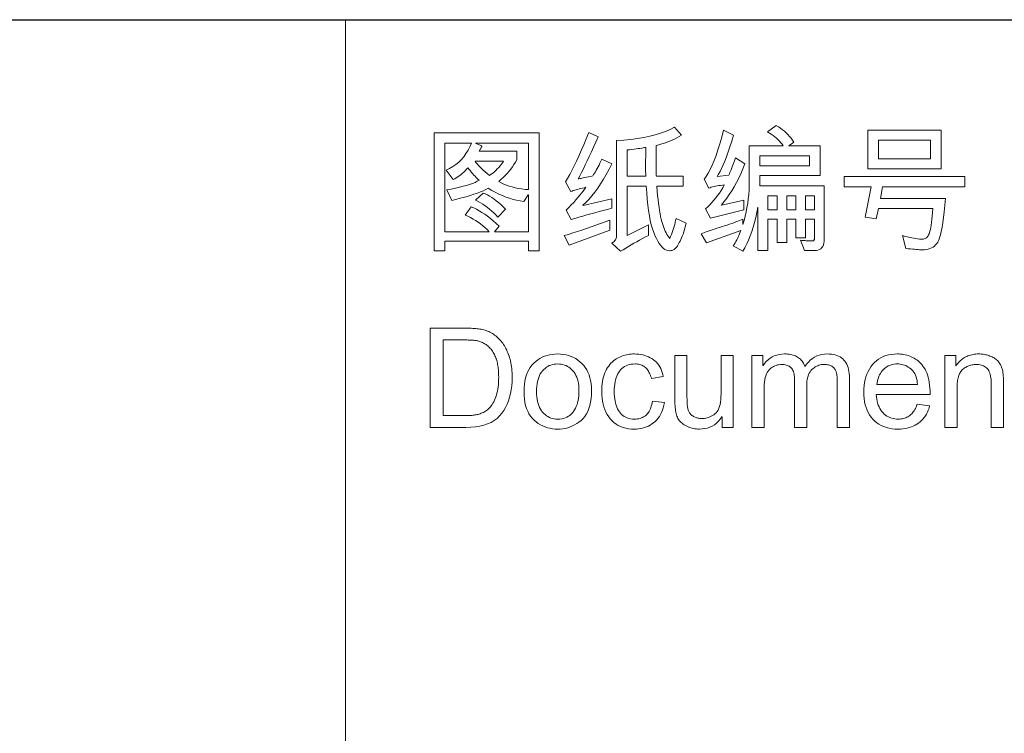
# Model space of a CAD drawing. Header units: millimetres. Extents: x 2556 to 2984, y -1556 to -1254.
# Tile 28 of 53: x 2832 to 2854, y -1510 to -1494. Entities that reach past the tile are written whole.
import ezdxf

# ---------------------------------------------------------------- set-up
doc = ezdxf.new("R2010")
doc.units = ezdxf.units.MM

msp = doc.modelspace()

# ---------------------------------------------------------------- linework, layer by layer
at = {"color": 7, "lineweight": 25}
msp.add_line((2756.597, -1494.144), (2969.717, -1494.144), dxfattribs=at)
at = {"color": 7, "lineweight": 13}
msp.add_line((2839.397, -1494.144), (2839.397, -1541.664), dxfattribs=at)
for points in [[(2849.817, -1498.917), (2849.815, -1498.964), (2849.808, -1499.007), (2849.797, -1499.044), (2849.782, -1499.077), (2849.763, -1499.105), (2849.739, -1499.127), (2849.711, -1499.145), (2849.678, -1499.157), (2849.641, -1499.165), (2849.6, -1499.167), (2849.385, -1499.167), (2849.298, -1498.945), (2849.33, -1498.947), (2849.36, -1498.95), (2849.39, -1498.952), (2849.417, -1498.954), (2849.444, -1498.956), (2849.469, -1498.957), (2849.493, -1498.958), (2849.516, -1498.959), (2849.537, -1498.959), (2849.558, -1498.959), (2849.566, -1498.959), (2849.574, -1498.957), (2849.581, -1498.954), (2849.587, -1498.95), (2849.592, -1498.944), (2849.596, -1498.938), (2849.599, -1498.93), (2849.601, -1498.921), (2849.603, -1498.91), (2849.603, -1498.899), (2849.603, -1498.488), (2849.407, -1498.488), (2849.407, -1498.893), (2849.195, -1498.893), (2849.195, -1498.488), (2849.005, -1498.488), (2849.005, -1498.995), (2848.791, -1498.995), (2848.791, -1498.488), (2848.587, -1498.488), (2848.587, -1499.17), (2848.368, -1499.17), (2848.368, -1498.223), (2848.348, -1498.338), (2848.325, -1498.45), (2848.3, -1498.557), (2848.272, -1498.659), (2848.241, -1498.757), (2848.207, -1498.851), (2848.171, -1498.94), (2848.132, -1499.025), (2848.09, -1499.106), (2848.046, -1499.182), (2847.838, -1499.064), (2847.857, -1499.033), (2847.876, -1499.002), (2847.894, -1498.97), (2847.911, -1498.938), (2847.928, -1498.905), (2847.944, -1498.872), (2847.959, -1498.838), (2847.973, -1498.803), (2847.987, -1498.768), (2848, -1498.733), (2847.252, -1499.001), (2847.138, -1498.802), (2847.172, -1498.789), (2847.209, -1498.776), (2847.248, -1498.762), (2847.29, -1498.747), (2847.334, -1498.732), (2847.381, -1498.717), (2847.43, -1498.7), (2847.481, -1498.683), (2847.535, -1498.666), (2847.592, -1498.648), (2847.649, -1498.63), (2847.703, -1498.612), (2847.754, -1498.595), (2847.803, -1498.578), (2847.85, -1498.562), (2847.894, -1498.546), (2847.936, -1498.531), (2847.975, -1498.516), (2848.012, -1498.502), (2848.046, -1498.488), (2848.046, -1498.603), (2848.072, -1498.511), (2848.096, -1498.419), (2848.116, -1498.326), (2848.134, -1498.232), (2848.15, -1498.137), (2848.162, -1498.041), (2848.172, -1497.945), (2848.179, -1497.847), (2848.183, -1497.749), (2848.184, -1497.65), (2848.184, -1496.892), (2848.921, -1496.892), (2848.897, -1496.856), (2848.87, -1496.822), (2848.841, -1496.788), (2848.81, -1496.756), (2848.777, -1496.725), (2848.742, -1496.695), (2848.704, -1496.666), (2848.664, -1496.639), (2848.622, -1496.612), (2848.578, -1496.587), (2848.771, -1496.449), (2848.819, -1496.478), (2848.866, -1496.508), (2848.91, -1496.54), (2848.951, -1496.573), (2848.99, -1496.609), (2849.027, -1496.645), (2849.062, -1496.684), (2849.094, -1496.724), (2849.123, -1496.765), (2849.151, -1496.808), (2849.042, -1496.892), (2849.727, -1496.892), (2849.727, -1497.538), (2848.414, -1497.538), (2848.414, -1497.759), (2849.817, -1497.759)], [(2843.614, -1499.173), (2843.384, -1499.173), (2843.384, -1498.965), (2841.558, -1498.965), (2841.558, -1499.173), (2841.332, -1499.173), (2841.332, -1496.608), (2843.614, -1496.608)], [(2845.198, -1498.249), (2845.103, -1498.273), (2845.009, -1498.297), (2844.917, -1498.321), (2844.825, -1498.345), (2844.736, -1498.369), (2844.648, -1498.394), (2844.561, -1498.419), (2844.475, -1498.443), (2844.391, -1498.469), (2844.308, -1498.494), (2844.199, -1498.292), (2844.258, -1498.232), (2844.313, -1498.174), (2844.365, -1498.119), (2844.414, -1498.065), (2844.458, -1498.014), (2844.5, -1497.965), (2844.538, -1497.918), (2844.572, -1497.874), (2844.603, -1497.831), (2844.63, -1497.791), (2844.592, -1497.8), (2844.555, -1497.809), (2844.519, -1497.818), (2844.484, -1497.828), (2844.45, -1497.837), (2844.418, -1497.846), (2844.387, -1497.855), (2844.357, -1497.864), (2844.329, -1497.873), (2844.302, -1497.882), (2844.187, -1497.673), (2844.233, -1497.598), (2844.279, -1497.515), (2844.327, -1497.425), (2844.376, -1497.328), (2844.426, -1497.224), (2844.478, -1497.113), (2844.53, -1496.994), (2844.584, -1496.869), (2844.638, -1496.736), (2844.694, -1496.596), (2844.899, -1496.69), (2844.848, -1496.807), (2844.799, -1496.918), (2844.751, -1497.023), (2844.705, -1497.123), (2844.66, -1497.217), (2844.617, -1497.306), (2844.576, -1497.389), (2844.536, -1497.467), (2844.498, -1497.54), (2844.461, -1497.607), (2844.476, -1497.605), (2844.495, -1497.601), (2844.517, -1497.597), (2844.544, -1497.592), (2844.573, -1497.587), (2844.607, -1497.58), (2844.644, -1497.572), (2844.685, -1497.563), (2844.73, -1497.554), (2844.778, -1497.543), (2844.797, -1497.515), (2844.816, -1497.484), (2844.836, -1497.452), (2844.855, -1497.418), (2844.875, -1497.383), (2844.896, -1497.346), (2844.916, -1497.307), (2844.937, -1497.267), (2844.958, -1497.225), (2844.98, -1497.181), (2845.195, -1497.278), (2845.134, -1497.398), (2845.073, -1497.511), (2845.011, -1497.618), (2844.949, -1497.718), (2844.887, -1497.812), (2844.824, -1497.899), (2844.76, -1497.98), (2844.696, -1498.054), (2844.632, -1498.122), (2844.567, -1498.183), (2844.573, -1498.19), (2845.198, -1498.044)], [(2846.811, -1498.57), (2846.764, -1498.763), (2846.746, -1498.81), (2846.728, -1498.853), (2846.711, -1498.894), (2846.694, -1498.931), (2846.679, -1498.965), (2846.663, -1498.996), (2846.648, -1499.024), (2846.634, -1499.048), (2846.621, -1499.07), (2846.608, -1499.088), (2846.595, -1499.104), (2846.581, -1499.119), (2846.567, -1499.132), (2846.552, -1499.143), (2846.536, -1499.152), (2846.52, -1499.159), (2846.503, -1499.165), (2846.486, -1499.17), (2846.467, -1499.172), (2846.449, -1499.173), (2846.416, -1499.17), (2846.383, -1499.16), (2846.35, -1499.143), (2846.318, -1499.12), (2846.287, -1499.091), (2846.255, -1499.054), (2846.224, -1499.012), (2846.194, -1498.962), (2846.163, -1498.906), (2846.133, -1498.844), (2846.105, -1498.774), (2846.078, -1498.695), (2846.054, -1498.609), (2846.032, -1498.514), (2846.011, -1498.411), (2845.993, -1498.299), (2845.978, -1498.179), (2845.964, -1498.051), (2845.953, -1497.915), (2845.943, -1497.77), (2845.529, -1497.77), (2845.529, -1498.844), (2845.99, -1498.609), (2845.99, -1498.839), (2845.925, -1498.873), (2845.862, -1498.907), (2845.799, -1498.941), (2845.737, -1498.975), (2845.675, -1499.01), (2845.615, -1499.045), (2845.556, -1499.079), (2845.498, -1499.114), (2845.441, -1499.15), (2845.385, -1499.185), (2845.192, -1499.008), (2845.212, -1498.996), (2845.231, -1498.982), (2845.247, -1498.968), (2845.261, -1498.952), (2845.273, -1498.935), (2845.282, -1498.918), (2845.29, -1498.899), (2845.295, -1498.879), (2845.298, -1498.858), (2845.299, -1498.836), (2845.299, -1496.774), (2845.457, -1496.763), (2845.608, -1496.748), (2845.751, -1496.728), (2845.888, -1496.705), (2846.018, -1496.678), (2846.14, -1496.647), (2846.256, -1496.612), (2846.365, -1496.574), (2846.466, -1496.531), (2846.561, -1496.484), (2846.712, -1496.659), (2846.663, -1496.688), (2846.612, -1496.716), (2846.56, -1496.742), (2846.507, -1496.766), (2846.452, -1496.789), (2846.396, -1496.81), (2846.338, -1496.83), (2846.279, -1496.848), (2846.219, -1496.865), (2846.157, -1496.88), (2846.157, -1496.996), (2846.157, -1497.101), (2846.157, -1497.196), (2846.158, -1497.279), (2846.158, -1497.351), (2846.159, -1497.413), (2846.16, -1497.463), (2846.161, -1497.503), (2846.162, -1497.532), (2846.163, -1497.549), (2846.748, -1497.549), (2846.748, -1497.77), (2846.172, -1497.77), (2846.181, -1497.873), (2846.191, -1497.97), (2846.201, -1498.061), (2846.211, -1498.146), (2846.222, -1498.225), (2846.233, -1498.299), (2846.245, -1498.367), (2846.257, -1498.429), (2846.269, -1498.485), (2846.282, -1498.535), (2846.296, -1498.581), (2846.31, -1498.626), (2846.325, -1498.668), (2846.341, -1498.709), (2846.357, -1498.747), (2846.375, -1498.783), (2846.393, -1498.817), (2846.412, -1498.85), (2846.432, -1498.88), (2846.453, -1498.908), (2846.472, -1498.864), (2846.491, -1498.82), (2846.508, -1498.776), (2846.523, -1498.732), (2846.538, -1498.688), (2846.551, -1498.644), (2846.563, -1498.601), (2846.574, -1498.557), (2846.583, -1498.514), (2846.592, -1498.47)], [(2848.091, -1497.284), (2848.048, -1497.391), (2848.003, -1497.495), (2847.956, -1497.594), (2847.908, -1497.688), (2847.857, -1497.779), (2847.805, -1497.866), (2847.751, -1497.948), (2847.695, -1498.027), (2847.638, -1498.101), (2847.579, -1498.171), (2847.585, -1498.177), (2848.066, -1498.075), (2848.066, -1498.283), (2847.34, -1498.464), (2847.234, -1498.26), (2847.281, -1498.216), (2847.327, -1498.171), (2847.372, -1498.124), (2847.415, -1498.074), (2847.456, -1498.023), (2847.496, -1497.97), (2847.535, -1497.916), (2847.572, -1497.859), (2847.608, -1497.8), (2847.642, -1497.739), (2847.6, -1497.744), (2847.56, -1497.75), (2847.522, -1497.756), (2847.486, -1497.762), (2847.451, -1497.769), (2847.419, -1497.776), (2847.388, -1497.783), (2847.359, -1497.791), (2847.332, -1497.8), (2847.306, -1497.809), (2847.202, -1497.616), (2847.246, -1497.555), (2847.291, -1497.485), (2847.334, -1497.404), (2847.378, -1497.313), (2847.42, -1497.212), (2847.463, -1497.1), (2847.504, -1496.978), (2847.545, -1496.846), (2847.586, -1496.703), (2847.626, -1496.55), (2847.844, -1496.654), (2847.803, -1496.785), (2847.764, -1496.908), (2847.725, -1497.021), (2847.688, -1497.125), (2847.652, -1497.22), (2847.617, -1497.306), (2847.583, -1497.382), (2847.55, -1497.449), (2847.518, -1497.507), (2847.487, -1497.555), (2847.741, -1497.529), (2847.747, -1497.515), (2847.755, -1497.497), (2847.765, -1497.473), (2847.777, -1497.443), (2847.79, -1497.409), (2847.805, -1497.369), (2847.822, -1497.323), (2847.84, -1497.272), (2847.86, -1497.216), (2847.882, -1497.154)], [(2852.358, -1497.393), (2850.764, -1497.393), (2850.764, -1496.547), (2852.358, -1496.547)], [(2843.384, -1498.758), (2843.384, -1497.955), (2843.378, -1497.955), (2843.278, -1498.102), (2843.201, -1498.089), (2843.123, -1498.073), (2843.046, -1498.054), (2842.969, -1498.03), (2842.891, -1498.003), (2842.814, -1497.972), (2842.736, -1497.938), (2842.658, -1497.9), (2842.581, -1497.858), (2842.503, -1497.813), (2842.455, -1497.839), (2842.4, -1497.865), (2842.338, -1497.891), (2842.269, -1497.918), (2842.194, -1497.944), (2842.112, -1497.971), (2842.023, -1497.998), (2841.927, -1498.024), (2841.824, -1498.051), (2841.715, -1498.078), (2841.604, -1497.848), (2841.701, -1497.83), (2841.792, -1497.81), (2841.878, -1497.791), (2841.957, -1497.77), (2842.031, -1497.749), (2842.099, -1497.728), (2842.161, -1497.706), (2842.218, -1497.684), (2842.268, -1497.661), (2842.313, -1497.638), (2842.29, -1497.619), (2842.267, -1497.599), (2842.243, -1497.576), (2842.219, -1497.552), (2842.194, -1497.525), (2842.169, -1497.497), (2842.144, -1497.467), (2842.118, -1497.435), (2842.092, -1497.401), (2842.065, -1497.365), (2842.035, -1497.4), (2842.004, -1497.433), (2841.973, -1497.464), (2841.942, -1497.492), (2841.909, -1497.519), (2841.877, -1497.544), (2841.844, -1497.566), (2841.811, -1497.587), (2841.777, -1497.605), (2841.743, -1497.622), (2841.591, -1497.42), (2841.666, -1497.383), (2841.736, -1497.342), (2841.802, -1497.295), (2841.864, -1497.244), (2841.921, -1497.187), (2841.974, -1497.126), (2842.022, -1497.059), (2842.066, -1496.987), (2842.105, -1496.911), (2842.14, -1496.829), (2841.561, -1496.829), (2841.561, -1498.758), (2842.524, -1498.758), (2842.479, -1498.712), (2842.433, -1498.669), (2842.385, -1498.628), (2842.335, -1498.589), (2842.284, -1498.551), (2842.231, -1498.516), (2842.176, -1498.483), (2842.12, -1498.452), (2842.062, -1498.422), (2842.002, -1498.395), (2842.132, -1498.217), (2842.19, -1498.241), (2842.249, -1498.269), (2842.309, -1498.301), (2842.369, -1498.337), (2842.43, -1498.377), (2842.491, -1498.421), (2842.553, -1498.469), (2842.615, -1498.521), (2842.678, -1498.577), (2842.742, -1498.637), (2842.644, -1498.758)], [(2843.384, -1497.843), (2843.384, -1496.829), (2842.238, -1496.829), (2842.238, -1496.835), (2842.37, -1496.892), (2842.366, -1496.901), (2842.361, -1496.911), (2842.356, -1496.921), (2842.351, -1496.931), (2842.345, -1496.942), (2842.339, -1496.954), (2842.332, -1496.966), (2842.325, -1496.978), (2842.318, -1496.991), (2842.31, -1497.004), (2843.128, -1497.004), (2843.128, -1497.191), (2843.097, -1497.245), (2843.065, -1497.297), (2843.031, -1497.348), (2842.994, -1497.398), (2842.956, -1497.446), (2842.915, -1497.492), (2842.873, -1497.538), (2842.828, -1497.581), (2842.782, -1497.623), (2842.733, -1497.664), (2842.786, -1497.693), (2842.842, -1497.72), (2842.901, -1497.744), (2842.962, -1497.766), (2843.026, -1497.785), (2843.092, -1497.801), (2843.161, -1497.815), (2843.233, -1497.827), (2843.307, -1497.836)], [(2852.129, -1497.172), (2852.129, -1496.768), (2850.994, -1496.768), (2850.994, -1497.172)], [(2845.937, -1496.925), (2845.909, -1496.929), (2845.878, -1496.934), (2845.844, -1496.939), (2845.807, -1496.944), (2845.768, -1496.949), (2845.725, -1496.955), (2845.68, -1496.961), (2845.633, -1496.967), (2845.582, -1496.973), (2845.529, -1496.979), (2845.529, -1497.549), (2845.933, -1497.549), (2845.932, -1497.528), (2845.931, -1497.507), (2845.931, -1497.485), (2845.93, -1497.462), (2845.93, -1497.44), (2845.929, -1497.416), (2845.929, -1497.393), (2845.929, -1497.369), (2845.929, -1497.344), (2845.929, -1497.32), (2845.929, -1497.289), (2845.929, -1497.256), (2845.929, -1497.221), (2845.93, -1497.185), (2845.931, -1497.146), (2845.932, -1497.106), (2845.933, -1497.064), (2845.934, -1497.019), (2845.936, -1496.973)], [(2849.497, -1497.324), (2849.497, -1497.106), (2848.414, -1497.106), (2848.414, -1497.324)], [(2842.84, -1497.224), (2842.219, -1497.224), (2842.232, -1497.244), (2842.25, -1497.266), (2842.272, -1497.291), (2842.297, -1497.319), (2842.326, -1497.349), (2842.36, -1497.381), (2842.397, -1497.416), (2842.438, -1497.453), (2842.483, -1497.493), (2842.532, -1497.535), (2842.569, -1497.508), (2842.605, -1497.481), (2842.639, -1497.452), (2842.671, -1497.423), (2842.703, -1497.392), (2842.733, -1497.36), (2842.762, -1497.328), (2842.789, -1497.294), (2842.815, -1497.259)], [(2852.874, -1497.779), (2851.084, -1497.779), (2851.037, -1498.033), (2852.451, -1498.033), (2852.439, -1498.183), (2852.425, -1498.322), (2852.411, -1498.447), (2852.396, -1498.561), (2852.38, -1498.662), (2852.363, -1498.751), (2852.345, -1498.828), (2852.326, -1498.892), (2852.307, -1498.944), (2852.286, -1498.984), (2852.264, -1499.015), (2852.239, -1499.044), (2852.212, -1499.069), (2852.183, -1499.091), (2852.151, -1499.109), (2852.116, -1499.124), (2852.079, -1499.136), (2852.04, -1499.144), (2851.998, -1499.149), (2851.953, -1499.151), (2851.935, -1499.151), (2851.912, -1499.15), (2851.886, -1499.149), (2851.855, -1499.147), (2851.821, -1499.144), (2851.782, -1499.141), (2851.74, -1499.138), (2851.693, -1499.134), (2851.642, -1499.129), (2851.588, -1499.124), (2851.522, -1498.844), (2851.574, -1498.859), (2851.624, -1498.872), (2851.673, -1498.883), (2851.719, -1498.893), (2851.764, -1498.901), (2851.806, -1498.908), (2851.847, -1498.913), (2851.885, -1498.917), (2851.922, -1498.919), (2851.956, -1498.92), (2851.975, -1498.918), (2851.992, -1498.915), (2852.008, -1498.909), (2852.024, -1498.902), (2852.039, -1498.891), (2852.052, -1498.879), (2852.065, -1498.864), (2852.076, -1498.847), (2852.087, -1498.828), (2852.097, -1498.807), (2852.106, -1498.781), (2852.115, -1498.749), (2852.124, -1498.71), (2852.132, -1498.664), (2852.14, -1498.612), (2852.148, -1498.554), (2852.156, -1498.488), (2852.163, -1498.417), (2852.17, -1498.338), (2852.177, -1498.254), (2850.997, -1498.254), (2850.943, -1498.479), (2850.704, -1498.441), (2850.836, -1497.779), (2850.249, -1497.779), (2850.249, -1497.558), (2852.874, -1497.558)], [(2842.883, -1498.271), (2842.711, -1498.441), (2842.669, -1498.394), (2842.626, -1498.35), (2842.582, -1498.308), (2842.536, -1498.268), (2842.489, -1498.23), (2842.441, -1498.195), (2842.391, -1498.161), (2842.339, -1498.131), (2842.286, -1498.102), (2842.232, -1498.075), (2842.397, -1497.918), (2842.442, -1497.936), (2842.487, -1497.957), (2842.534, -1497.983), (2842.581, -1498.012), (2842.63, -1498.046), (2842.679, -1498.083), (2842.729, -1498.124), (2842.779, -1498.169), (2842.831, -1498.218)], [(2848.791, -1498.28), (2848.791, -1497.978), (2848.587, -1497.978), (2848.587, -1498.28)], [(2849.195, -1498.28), (2849.195, -1497.978), (2849.005, -1497.978), (2849.005, -1498.28)], [(2849.603, -1498.28), (2849.603, -1497.978), (2849.407, -1497.978), (2849.407, -1498.28)], [(2845.152, -1498.727), (2844.268, -1499.052), (2844.156, -1498.844), (2844.252, -1498.816), (2844.349, -1498.786), (2844.447, -1498.754), (2844.545, -1498.722), (2844.644, -1498.689), (2844.744, -1498.654), (2844.845, -1498.618), (2844.947, -1498.581), (2845.049, -1498.543), (2845.152, -1498.504)], [(2841.242, -1500.857), (2841.987, -1500.857), (2842.026, -1500.857), (2842.063, -1500.858), (2842.1, -1500.859), (2842.135, -1500.86), (2842.17, -1500.862), (2842.203, -1500.864), (2842.235, -1500.867), (2842.266, -1500.87), (2842.296, -1500.873), (2842.325, -1500.877), (2842.353, -1500.882), (2842.381, -1500.887), (2842.408, -1500.894), (2842.436, -1500.902), (2842.463, -1500.911), (2842.49, -1500.922), (2842.516, -1500.933), (2842.543, -1500.946), (2842.569, -1500.959), (2842.595, -1500.974), (2842.62, -1500.99), (2842.645, -1501.008), (2842.669, -1501.026), (2842.693, -1501.045), (2842.716, -1501.066), (2842.738, -1501.088), (2842.76, -1501.111), (2842.781, -1501.135), (2842.801, -1501.161), (2842.82, -1501.187), (2842.839, -1501.215), (2842.857, -1501.243), (2842.875, -1501.272), (2842.891, -1501.302), (2842.907, -1501.333), (2842.921, -1501.364), (2842.935, -1501.397), (2842.948, -1501.43), (2842.961, -1501.464), (2842.972, -1501.499), (2842.983, -1501.535), (2842.992, -1501.572), (2843, -1501.611), (2843.008, -1501.652), (2843.014, -1501.693), (2843.019, -1501.737), (2843.022, -1501.782), (2843.025, -1501.828), (2843.027, -1501.876), (2843.027, -1501.925), (2843.025, -1502.019), (2843.018, -1502.11), (2843.007, -1502.196), (2842.991, -1502.28), (2842.971, -1502.36), (2842.946, -1502.437), (2842.916, -1502.51), (2842.882, -1502.58), (2842.844, -1502.647), (2842.801, -1502.71), (2842.752, -1502.768), (2842.697, -1502.821), (2842.635, -1502.867), (2842.567, -1502.907), (2842.492, -1502.94), (2842.41, -1502.968), (2842.323, -1502.989), (2842.228, -1503.005), (2842.127, -1503.014), (2842.02, -1503.017), (2841.242, -1503.017)], [(2841.528, -1502.761), (2841.99, -1502.761), (2842.018, -1502.761), (2842.046, -1502.76), (2842.072, -1502.759), (2842.098, -1502.758), (2842.124, -1502.756), (2842.149, -1502.754), (2842.173, -1502.752), (2842.197, -1502.749), (2842.22, -1502.746), (2842.243, -1502.743), (2842.265, -1502.739), (2842.287, -1502.734), (2842.31, -1502.727), (2842.332, -1502.719), (2842.355, -1502.71), (2842.377, -1502.7), (2842.4, -1502.689), (2842.423, -1502.676), (2842.445, -1502.662), (2842.468, -1502.647), (2842.491, -1502.631), (2842.512, -1502.612), (2842.533, -1502.591), (2842.553, -1502.569), (2842.573, -1502.544), (2842.591, -1502.518), (2842.609, -1502.489), (2842.626, -1502.458), (2842.642, -1502.426), (2842.658, -1502.391), (2842.672, -1502.354), (2842.685, -1502.315), (2842.696, -1502.274), (2842.706, -1502.23), (2842.714, -1502.184), (2842.721, -1502.136), (2842.726, -1502.085), (2842.73, -1502.032), (2842.732, -1501.977), (2842.733, -1501.919), (2842.732, -1501.887), (2842.732, -1501.855), (2842.73, -1501.824), (2842.728, -1501.793), (2842.726, -1501.763), (2842.722, -1501.733), (2842.719, -1501.703), (2842.714, -1501.674), (2842.709, -1501.645), (2842.704, -1501.617), (2842.698, -1501.589), (2842.691, -1501.561), (2842.682, -1501.535), (2842.673, -1501.508), (2842.663, -1501.482), (2842.652, -1501.457), (2842.64, -1501.432), (2842.627, -1501.408), (2842.613, -1501.384), (2842.598, -1501.36), (2842.582, -1501.338), (2842.566, -1501.317), (2842.549, -1501.296), (2842.532, -1501.278), (2842.515, -1501.26), (2842.497, -1501.244), (2842.478, -1501.229), (2842.46, -1501.215), (2842.44, -1501.202), (2842.42, -1501.191), (2842.4, -1501.181), (2842.381, -1501.171), (2842.361, -1501.162), (2842.341, -1501.155), (2842.321, -1501.148), (2842.302, -1501.141), (2842.283, -1501.136), (2842.263, -1501.132), (2842.244, -1501.128), (2842.225, -1501.125), (2842.206, -1501.123), (2842.185, -1501.121), (2842.163, -1501.119), (2842.141, -1501.118), (2842.117, -1501.116), (2842.092, -1501.115), (2842.066, -1501.115), (2842.039, -1501.114), (2842.011, -1501.114), (2841.981, -1501.114), (2841.528, -1501.114)], [(2844.018, -1501.419), (2844.08, -1501.421), (2844.14, -1501.427), (2844.198, -1501.437), (2844.254, -1501.452), (2844.307, -1501.47), (2844.359, -1501.493), (2844.408, -1501.52), (2844.455, -1501.551), (2844.5, -1501.586), (2844.543, -1501.625), (2844.582, -1501.668), (2844.618, -1501.714), (2844.649, -1501.764), (2844.676, -1501.818), (2844.699, -1501.875), (2844.718, -1501.935), (2844.733, -1501.999), (2844.743, -1502.066), (2844.749, -1502.137), (2844.751, -1502.211), (2844.749, -1502.301), (2844.742, -1502.385), (2844.731, -1502.464), (2844.715, -1502.537), (2844.695, -1502.605), (2844.67, -1502.667), (2844.641, -1502.724), (2844.607, -1502.776), (2844.569, -1502.822), (2844.526, -1502.863), (2844.48, -1502.899), (2844.433, -1502.932), (2844.385, -1502.96), (2844.336, -1502.985), (2844.286, -1503.006), (2844.235, -1503.023), (2844.182, -1503.037), (2844.128, -1503.046), (2844.074, -1503.052), (2844.018, -1503.054), (2843.959, -1503.052), (2843.902, -1503.046), (2843.847, -1503.036), (2843.793, -1503.023), (2843.741, -1503.005), (2843.69, -1502.983), (2843.641, -1502.958), (2843.594, -1502.929), (2843.548, -1502.895), (2843.503, -1502.858), (2843.462, -1502.817), (2843.425, -1502.77), (2843.392, -1502.72), (2843.364, -1502.664), (2843.34, -1502.605), (2843.32, -1502.54), (2843.305, -1502.471), (2843.294, -1502.397), (2843.287, -1502.319), (2843.285, -1502.236), (2843.287, -1502.156), (2843.294, -1502.08), (2843.304, -1502.008), (2843.319, -1501.94), (2843.338, -1501.876), (2843.361, -1501.817), (2843.389, -1501.762), (2843.42, -1501.711), (2843.456, -1501.664), (2843.496, -1501.621), (2843.539, -1501.583), (2843.584, -1501.548), (2843.631, -1501.518), (2843.681, -1501.491), (2843.732, -1501.469), (2843.785, -1501.451), (2843.84, -1501.437), (2843.897, -1501.427), (2843.956, -1501.421)], [(2846.34, -1502.476), (2846.328, -1502.535), (2846.314, -1502.59), (2846.297, -1502.641), (2846.277, -1502.69), (2846.255, -1502.736), (2846.23, -1502.778), (2846.202, -1502.817), (2846.172, -1502.853), (2846.139, -1502.885), (2846.104, -1502.915), (2846.067, -1502.941), (2846.028, -1502.965), (2845.989, -1502.986), (2845.949, -1503.004), (2845.908, -1503.019), (2845.865, -1503.032), (2845.822, -1503.041), (2845.778, -1503.048), (2845.733, -1503.053), (2845.687, -1503.054), (2845.62, -1503.052), (2845.557, -1503.045), (2845.497, -1503.034), (2845.439, -1503.018), (2845.385, -1502.998), (2845.334, -1502.974), (2845.286, -1502.945), (2845.241, -1502.911), (2845.2, -1502.873), (2845.161, -1502.831), (2845.126, -1502.785), (2845.094, -1502.736), (2845.066, -1502.684), (2845.042, -1502.629), (2845.022, -1502.571), (2845.005, -1502.511), (2844.992, -1502.447), (2844.983, -1502.381), (2844.977, -1502.311), (2844.975, -1502.239), (2844.976, -1502.179), (2844.98, -1502.122), (2844.985, -1502.067), (2844.992, -1502.015), (2845.002, -1501.965), (2845.014, -1501.917), (2845.028, -1501.872), (2845.044, -1501.829), (2845.062, -1501.789), (2845.082, -1501.751), (2845.104, -1501.715), (2845.127, -1501.682), (2845.151, -1501.651), (2845.176, -1501.621), (2845.202, -1501.595), (2845.23, -1501.57), (2845.258, -1501.547), (2845.287, -1501.527), (2845.318, -1501.509), (2845.349, -1501.493), (2845.382, -1501.479), (2845.414, -1501.466), (2845.447, -1501.455), (2845.481, -1501.445), (2845.514, -1501.437), (2845.548, -1501.43), (2845.582, -1501.425), (2845.617, -1501.421), (2845.652, -1501.419), (2845.687, -1501.419), (2845.735, -1501.42), (2845.781, -1501.424), (2845.826, -1501.43), (2845.869, -1501.439), (2845.911, -1501.45), (2845.952, -1501.464), (2845.991, -1501.48), (2846.029, -1501.499), (2846.065, -1501.52), (2846.1, -1501.544), (2846.133, -1501.57), (2846.164, -1501.599), (2846.191, -1501.629), (2846.216, -1501.663), (2846.239, -1501.698), (2846.259, -1501.736), (2846.276, -1501.777), (2846.29, -1501.82), (2846.302, -1501.865), (2846.312, -1501.912), (2846.055, -1501.952), (2846.047, -1501.921), (2846.037, -1501.892), (2846.027, -1501.864), (2846.016, -1501.838), (2846.003, -1501.814), (2845.99, -1501.791), (2845.975, -1501.769), (2845.96, -1501.75), (2845.944, -1501.731), (2845.926, -1501.715), (2845.908, -1501.7), (2845.889, -1501.686), (2845.868, -1501.674), (2845.847, -1501.664), (2845.825, -1501.655), (2845.802, -1501.648), (2845.777, -1501.642), (2845.752, -1501.638), (2845.726, -1501.636), (2845.699, -1501.635), (2845.655, -1501.637), (2845.614, -1501.641), (2845.575, -1501.649), (2845.538, -1501.66), (2845.503, -1501.675), (2845.47, -1501.692), (2845.44, -1501.712), (2845.412, -1501.736), (2845.385, -1501.763), (2845.361, -1501.793), (2845.339, -1501.826), (2845.32, -1501.861), (2845.303, -1501.899), (2845.288, -1501.939), (2845.275, -1501.982), (2845.265, -1502.027), (2845.257, -1502.075), (2845.251, -1502.125), (2845.248, -1502.178), (2845.246, -1502.233), (2845.248, -1502.29), (2845.251, -1502.344), (2845.257, -1502.395), (2845.264, -1502.443), (2845.275, -1502.489), (2845.287, -1502.532), (2845.302, -1502.573), (2845.318, -1502.611), (2845.338, -1502.646), (2845.359, -1502.679), (2845.383, -1502.709), (2845.408, -1502.735), (2845.436, -1502.759), (2845.465, -1502.779), (2845.497, -1502.797), (2845.53, -1502.811), (2845.566, -1502.822), (2845.603, -1502.83), (2845.643, -1502.834), (2845.684, -1502.836), (2845.717, -1502.835), (2845.749, -1502.832), (2845.78, -1502.827), (2845.809, -1502.82), (2845.837, -1502.811), (2845.863, -1502.801), (2845.887, -1502.788), (2845.911, -1502.773), (2845.933, -1502.757), (2845.953, -1502.738), (2845.972, -1502.717), (2845.989, -1502.695), (2846.005, -1502.67), (2846.02, -1502.644), (2846.033, -1502.615), (2846.044, -1502.585), (2846.054, -1502.553), (2846.063, -1502.518), (2846.07, -1502.482), (2846.076, -1502.444)], [(2847.835, -1503.017), (2847.598, -1503.017), (2847.598, -1502.787), (2847.591, -1502.787), (2847.553, -1502.838), (2847.513, -1502.883), (2847.471, -1502.923), (2847.426, -1502.958), (2847.378, -1502.987), (2847.328, -1503.011), (2847.275, -1503.03), (2847.219, -1503.043), (2847.161, -1503.051), (2847.1, -1503.054), (2847.067, -1503.053), (2847.035, -1503.051), (2847.004, -1503.047), (2846.973, -1503.042), (2846.942, -1503.035), (2846.912, -1503.027), (2846.883, -1503.017), (2846.854, -1503.005), (2846.825, -1502.993), (2846.797, -1502.978), (2846.77, -1502.962), (2846.745, -1502.945), (2846.722, -1502.927), (2846.701, -1502.908), (2846.681, -1502.888), (2846.663, -1502.866), (2846.648, -1502.844), (2846.634, -1502.82), (2846.622, -1502.795), (2846.611, -1502.769), (2846.603, -1502.741), (2846.595, -1502.712), (2846.588, -1502.682), (2846.582, -1502.65), (2846.577, -1502.616), (2846.572, -1502.58), (2846.569, -1502.544), (2846.567, -1502.505), (2846.566, -1502.465), (2846.565, -1502.423), (2846.565, -1501.454), (2846.83, -1501.454), (2846.83, -1502.32), (2846.83, -1502.361), (2846.831, -1502.399), (2846.832, -1502.434), (2846.833, -1502.468), (2846.835, -1502.499), (2846.837, -1502.527), (2846.84, -1502.553), (2846.843, -1502.577), (2846.846, -1502.599), (2846.85, -1502.618), (2846.855, -1502.636), (2846.861, -1502.653), (2846.868, -1502.669), (2846.876, -1502.685), (2846.886, -1502.7), (2846.897, -1502.714), (2846.909, -1502.728), (2846.923, -1502.741), (2846.938, -1502.754), (2846.954, -1502.766), (2846.971, -1502.777), (2846.989, -1502.787), (2847.007, -1502.796), (2847.026, -1502.803), (2847.046, -1502.81), (2847.066, -1502.815), (2847.087, -1502.819), (2847.109, -1502.822), (2847.131, -1502.824), (2847.154, -1502.824), (2847.184, -1502.823), (2847.214, -1502.82), (2847.243, -1502.815), (2847.272, -1502.808), (2847.3, -1502.798), (2847.328, -1502.787), (2847.356, -1502.773), (2847.384, -1502.758), (2847.411, -1502.74), (2847.437, -1502.72), (2847.462, -1502.697), (2847.485, -1502.67), (2847.505, -1502.638), (2847.522, -1502.601), (2847.537, -1502.561), (2847.549, -1502.515), (2847.558, -1502.465), (2847.565, -1502.411), (2847.569, -1502.352), (2847.57, -1502.289), (2847.57, -1501.454), (2847.835, -1501.454)], [(2850.365, -1503.017), (2850.1, -1503.017), (2850.1, -1502.03), (2850.1, -1502.008), (2850.099, -1501.988), (2850.098, -1501.967), (2850.097, -1501.948), (2850.096, -1501.929), (2850.094, -1501.911), (2850.093, -1501.893), (2850.09, -1501.876), (2850.088, -1501.859), (2850.085, -1501.844), (2850.082, -1501.828), (2850.077, -1501.813), (2850.072, -1501.799), (2850.066, -1501.785), (2850.059, -1501.771), (2850.051, -1501.757), (2850.042, -1501.744), (2850.032, -1501.731), (2850.021, -1501.719), (2850.009, -1501.707), (2849.996, -1501.695), (2849.982, -1501.685), (2849.966, -1501.676), (2849.949, -1501.668), (2849.931, -1501.662), (2849.911, -1501.656), (2849.89, -1501.652), (2849.867, -1501.649), (2849.844, -1501.647), (2849.818, -1501.647), (2849.788, -1501.648), (2849.758, -1501.651), (2849.728, -1501.657), (2849.7, -1501.664), (2849.673, -1501.674), (2849.646, -1501.686), (2849.621, -1501.7), (2849.596, -1501.717), (2849.572, -1501.735), (2849.549, -1501.756), (2849.527, -1501.779), (2849.508, -1501.805), (2849.491, -1501.834), (2849.476, -1501.865), (2849.464, -1501.899), (2849.453, -1501.936), (2849.445, -1501.975), (2849.44, -1502.017), (2849.436, -1502.062), (2849.435, -1502.11), (2849.435, -1503.017), (2849.17, -1503.017), (2849.17, -1502), (2849.169, -1501.961), (2849.167, -1501.924), (2849.164, -1501.89), (2849.159, -1501.858), (2849.152, -1501.829), (2849.144, -1501.803), (2849.135, -1501.779), (2849.124, -1501.757), (2849.112, -1501.738), (2849.099, -1501.722), (2849.084, -1501.708), (2849.068, -1501.695), (2849.05, -1501.684), (2849.032, -1501.674), (2849.012, -1501.666), (2848.991, -1501.659), (2848.969, -1501.654), (2848.946, -1501.65), (2848.922, -1501.648), (2848.896, -1501.647), (2848.862, -1501.648), (2848.83, -1501.652), (2848.799, -1501.657), (2848.769, -1501.666), (2848.74, -1501.676), (2848.713, -1501.689), (2848.687, -1501.705), (2848.662, -1501.722), (2848.638, -1501.742), (2848.615, -1501.765), (2848.594, -1501.79), (2848.576, -1501.82), (2848.559, -1501.854), (2848.545, -1501.892), (2848.533, -1501.934), (2848.523, -1501.98), (2848.515, -1502.03), (2848.51, -1502.084), (2848.507, -1502.143), (2848.506, -1502.205), (2848.506, -1503.017), (2848.24, -1503.017), (2848.24, -1501.454), (2848.479, -1501.454), (2848.479, -1501.672), (2848.485, -1501.672), (2848.518, -1501.624), (2848.554, -1501.581), (2848.594, -1501.543), (2848.636, -1501.51), (2848.681, -1501.482), (2848.729, -1501.459), (2848.781, -1501.441), (2848.835, -1501.429), (2848.892, -1501.421), (2848.952, -1501.419), (2848.986, -1501.419), (2849.018, -1501.421), (2849.05, -1501.425), (2849.08, -1501.429), (2849.109, -1501.436), (2849.137, -1501.443), (2849.163, -1501.452), (2849.189, -1501.462), (2849.213, -1501.474), (2849.236, -1501.487), (2849.257, -1501.501), (2849.278, -1501.517), (2849.297, -1501.534), (2849.315, -1501.553), (2849.332, -1501.573), (2849.347, -1501.594), (2849.361, -1501.617), (2849.374, -1501.64), (2849.386, -1501.666), (2849.397, -1501.693), (2849.433, -1501.64), (2849.472, -1501.594), (2849.513, -1501.553), (2849.557, -1501.517), (2849.604, -1501.487), (2849.654, -1501.462), (2849.706, -1501.443), (2849.761, -1501.429), (2849.818, -1501.421), (2849.879, -1501.419), (2849.926, -1501.42), (2849.971, -1501.424), (2850.014, -1501.43), (2850.054, -1501.439), (2850.091, -1501.451), (2850.127, -1501.466), (2850.16, -1501.483), (2850.19, -1501.502), (2850.218, -1501.525), (2850.243, -1501.55), (2850.266, -1501.577), (2850.287, -1501.607), (2850.305, -1501.64), (2850.321, -1501.676), (2850.335, -1501.714), (2850.345, -1501.754), (2850.354, -1501.797), (2850.36, -1501.843), (2850.364, -1501.892), (2850.365, -1501.943)], [(2852.118, -1502.303), (2850.947, -1502.303), (2850.951, -1502.353), (2850.958, -1502.401), (2850.967, -1502.447), (2850.978, -1502.49), (2850.992, -1502.531), (2851.008, -1502.57), (2851.026, -1502.606), (2851.047, -1502.639), (2851.07, -1502.67), (2851.095, -1502.699), (2851.122, -1502.725), (2851.15, -1502.748), (2851.18, -1502.769), (2851.211, -1502.787), (2851.243, -1502.802), (2851.277, -1502.814), (2851.312, -1502.824), (2851.348, -1502.83), (2851.385, -1502.835), (2851.424, -1502.836), (2851.454, -1502.835), (2851.483, -1502.833), (2851.511, -1502.829), (2851.538, -1502.823), (2851.564, -1502.816), (2851.589, -1502.807), (2851.613, -1502.797), (2851.636, -1502.785), (2851.658, -1502.771), (2851.679, -1502.756), (2851.699, -1502.739), (2851.719, -1502.72), (2851.737, -1502.7), (2851.754, -1502.678), (2851.77, -1502.655), (2851.785, -1502.63), (2851.8, -1502.603), (2851.813, -1502.575), (2851.825, -1502.545), (2851.837, -1502.513), (2852.109, -1502.547), (2852.095, -1502.595), (2852.079, -1502.64), (2852.06, -1502.684), (2852.039, -1502.725), (2852.016, -1502.763), (2851.99, -1502.8), (2851.962, -1502.834), (2851.933, -1502.866), (2851.901, -1502.895), (2851.866, -1502.923), (2851.83, -1502.948), (2851.792, -1502.97), (2851.752, -1502.99), (2851.711, -1503.007), (2851.667, -1503.021), (2851.622, -1503.033), (2851.575, -1503.042), (2851.527, -1503.049), (2851.476, -1503.053), (2851.424, -1503.054), (2851.355, -1503.052), (2851.29, -1503.045), (2851.227, -1503.035), (2851.167, -1503.019), (2851.111, -1503), (2851.057, -1502.976), (2851.007, -1502.948), (2850.959, -1502.916), (2850.915, -1502.879), (2850.874, -1502.838), (2850.836, -1502.793), (2850.803, -1502.745), (2850.773, -1502.694), (2850.747, -1502.64), (2850.725, -1502.583), (2850.708, -1502.522), (2850.694, -1502.458), (2850.684, -1502.391), (2850.678, -1502.321), (2850.676, -1502.248), (2850.678, -1502.175), (2850.684, -1502.106), (2850.693, -1502.039), (2850.707, -1501.975), (2850.724, -1501.913), (2850.745, -1501.855), (2850.77, -1501.799), (2850.799, -1501.746), (2850.832, -1501.696), (2850.868, -1501.648), (2850.908, -1501.605), (2850.951, -1501.566), (2850.998, -1501.531), (2851.047, -1501.501), (2851.1, -1501.476), (2851.155, -1501.455), (2851.214, -1501.439), (2851.276, -1501.428), (2851.341, -1501.421), (2851.41, -1501.419), (2851.444, -1501.419), (2851.477, -1501.422), (2851.511, -1501.425), (2851.544, -1501.431), (2851.577, -1501.437), (2851.61, -1501.446), (2851.643, -1501.455), (2851.675, -1501.467), (2851.707, -1501.479), (2851.739, -1501.494), (2851.77, -1501.51), (2851.8, -1501.528), (2851.83, -1501.548), (2851.858, -1501.571), (2851.885, -1501.595), (2851.912, -1501.622), (2851.937, -1501.65), (2851.962, -1501.681), (2851.985, -1501.714), (2852.008, -1501.749), (2852.029, -1501.787), (2852.048, -1501.829), (2852.064, -1501.875), (2852.079, -1501.924), (2852.091, -1501.978), (2852.101, -1502.035), (2852.108, -1502.096), (2852.114, -1502.161), (2852.117, -1502.23)], [(2853.715, -1503.017), (2853.449, -1503.017), (2853.449, -1502.067), (2853.448, -1502.02), (2853.445, -1501.977), (2853.441, -1501.936), (2853.435, -1501.899), (2853.427, -1501.864), (2853.418, -1501.833), (2853.407, -1501.804), (2853.394, -1501.779), (2853.379, -1501.756), (2853.363, -1501.737), (2853.345, -1501.72), (2853.325, -1501.704), (2853.305, -1501.691), (2853.283, -1501.679), (2853.26, -1501.669), (2853.235, -1501.661), (2853.209, -1501.655), (2853.182, -1501.65), (2853.153, -1501.648), (2853.123, -1501.647), (2853.1, -1501.647), (2853.076, -1501.649), (2853.054, -1501.652), (2853.031, -1501.656), (2853.008, -1501.661), (2852.986, -1501.668), (2852.964, -1501.675), (2852.943, -1501.684), (2852.921, -1501.693), (2852.9, -1501.704), (2852.879, -1501.716), (2852.86, -1501.729), (2852.842, -1501.743), (2852.825, -1501.758), (2852.81, -1501.774), (2852.796, -1501.79), (2852.782, -1501.808), (2852.77, -1501.826), (2852.76, -1501.846), (2852.75, -1501.866), (2852.742, -1501.888), (2852.734, -1501.912), (2852.728, -1501.937), (2852.722, -1501.964), (2852.717, -1501.993), (2852.713, -1502.023), (2852.71, -1502.055), (2852.708, -1502.089), (2852.707, -1502.125), (2852.706, -1502.163), (2852.706, -1503.017), (2852.441, -1503.017), (2852.441, -1501.454), (2852.68, -1501.454), (2852.68, -1501.675), (2852.686, -1501.675), (2852.703, -1501.65), (2852.721, -1501.626), (2852.739, -1501.604), (2852.759, -1501.583), (2852.779, -1501.563), (2852.8, -1501.544), (2852.822, -1501.527), (2852.845, -1501.511), (2852.868, -1501.496), (2852.893, -1501.483), (2852.918, -1501.47), (2852.943, -1501.46), (2852.97, -1501.45), (2852.997, -1501.442), (2853.025, -1501.435), (2853.054, -1501.429), (2853.084, -1501.424), (2853.114, -1501.421), (2853.146, -1501.419), (2853.178, -1501.419), (2853.202, -1501.419), (2853.227, -1501.42), (2853.252, -1501.422), (2853.276, -1501.426), (2853.301, -1501.43), (2853.325, -1501.434), (2853.349, -1501.44), (2853.374, -1501.447), (2853.398, -1501.454), (2853.422, -1501.463), (2853.446, -1501.472), (2853.468, -1501.482), (2853.49, -1501.493), (2853.511, -1501.505), (2853.53, -1501.518), (2853.548, -1501.532), (2853.566, -1501.546), (2853.582, -1501.562), (2853.597, -1501.578), (2853.612, -1501.595), (2853.625, -1501.613), (2853.637, -1501.631), (2853.648, -1501.649), (2853.658, -1501.668), (2853.667, -1501.687), (2853.675, -1501.706), (2853.683, -1501.725), (2853.689, -1501.744), (2853.694, -1501.764), (2853.698, -1501.784), (2853.701, -1501.805), (2853.704, -1501.827), (2853.707, -1501.85), (2853.709, -1501.875), (2853.711, -1501.902), (2853.713, -1501.93), (2853.714, -1501.959), (2853.715, -1501.989), (2853.715, -1502.022), (2853.715, -1502.055)], [(2844.018, -1502.836), (2844.062, -1502.834), (2844.104, -1502.829), (2844.144, -1502.821), (2844.182, -1502.809), (2844.217, -1502.794), (2844.251, -1502.775), (2844.282, -1502.754), (2844.311, -1502.728), (2844.338, -1502.7), (2844.362, -1502.668), (2844.385, -1502.633), (2844.405, -1502.597), (2844.422, -1502.558), (2844.438, -1502.517), (2844.451, -1502.473), (2844.461, -1502.428), (2844.47, -1502.381), (2844.475, -1502.331), (2844.479, -1502.28), (2844.48, -1502.226), (2844.479, -1502.169), (2844.475, -1502.114), (2844.468, -1502.063), (2844.459, -1502.014), (2844.447, -1501.969), (2844.432, -1501.926), (2844.415, -1501.886), (2844.395, -1501.849), (2844.372, -1501.815), (2844.347, -1501.784), (2844.32, -1501.756), (2844.291, -1501.73), (2844.261, -1501.708), (2844.23, -1501.689), (2844.198, -1501.672), (2844.164, -1501.659), (2844.129, -1501.648), (2844.093, -1501.641), (2844.056, -1501.637), (2844.018, -1501.635), (2843.978, -1501.637), (2843.94, -1501.641), (2843.903, -1501.649), (2843.868, -1501.659), (2843.834, -1501.673), (2843.801, -1501.689), (2843.77, -1501.709), (2843.741, -1501.732), (2843.713, -1501.757), (2843.686, -1501.786), (2843.661, -1501.818), (2843.639, -1501.852), (2843.62, -1501.89), (2843.603, -1501.931), (2843.589, -1501.974), (2843.577, -1502.021), (2843.568, -1502.07), (2843.562, -1502.123), (2843.558, -1502.178), (2843.556, -1502.236), (2843.558, -1502.294), (2843.562, -1502.349), (2843.568, -1502.402), (2843.577, -1502.451), (2843.589, -1502.497), (2843.604, -1502.541), (2843.621, -1502.581), (2843.641, -1502.619), (2843.663, -1502.653), (2843.688, -1502.685), (2843.715, -1502.714), (2843.744, -1502.739), (2843.773, -1502.762), (2843.804, -1502.782), (2843.837, -1502.798), (2843.87, -1502.812), (2843.905, -1502.822), (2843.941, -1502.83), (2843.979, -1502.834)], [(2851.846, -1502.084), (2851.841, -1502.038), (2851.835, -1501.994), (2851.826, -1501.953), (2851.814, -1501.915), (2851.801, -1501.879), (2851.785, -1501.846), (2851.766, -1501.816), (2851.746, -1501.788), (2851.723, -1501.763), (2851.698, -1501.74), (2851.671, -1501.72), (2851.644, -1501.703), (2851.616, -1501.687), (2851.588, -1501.673), (2851.56, -1501.661), (2851.531, -1501.652), (2851.501, -1501.645), (2851.471, -1501.639), (2851.441, -1501.636), (2851.41, -1501.635), (2851.373, -1501.636), (2851.337, -1501.64), (2851.303, -1501.646), (2851.27, -1501.655), (2851.239, -1501.666), (2851.209, -1501.68), (2851.18, -1501.696), (2851.153, -1501.715), (2851.126, -1501.737), (2851.102, -1501.76), (2851.078, -1501.786), (2851.057, -1501.813), (2851.038, -1501.842), (2851.021, -1501.872), (2851.006, -1501.904), (2850.993, -1501.937), (2850.982, -1501.972), (2850.973, -1502.008), (2850.967, -1502.045), (2850.962, -1502.084)]]:
    msp.add_lwpolyline(points, close=True, dxfattribs=at)

doc.saveas('drawing.dxf')
